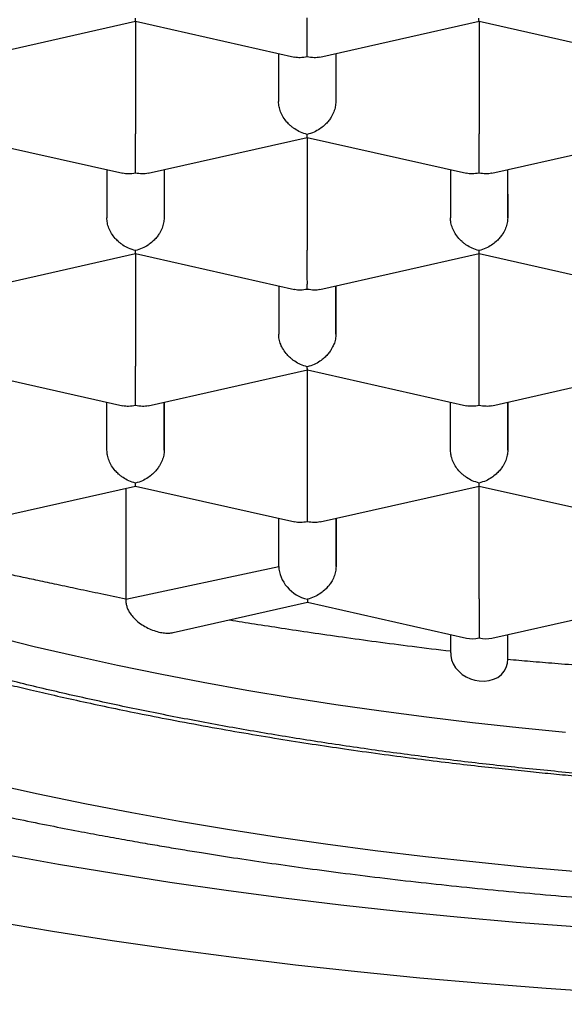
# Model space of a CAD drawing. Header units: millimetres. Extents: x 8 to 572, y 12 to 522.
# Tile 24 of 42: x 299.34 to 301.71, y 444.85 to 449.15. Entities that reach past the tile are written whole.
import ezdxf

# ---------------------------------------------------------------- set-up
doc = ezdxf.new("R2010")
doc.units = ezdxf.units.MM

msp = doc.modelspace()

# ---------------------------------------------------------------- linework, layer by layer
at = {"color": 7, "linetype": 'Continuous', "lineweight": 30}
for p, q in [((299.1454, 448.9897), (299.8403, 449.1466)), ((299.8403, 449.1465), (300.5349, 448.9898)), ((299.8404, 449.1465), (299.8404, 448.6543)), ((300.6454, 448.9899), (301.3403, 449.1467)), ((301.3403, 449.1466), (302.0349, 448.9899)), ((301.3404, 449.1466), (301.3404, 448.6544)), ((300.4652, 449.0056), (300.4653, 448.7953)), ((300.7152, 449.0056), (300.7153, 448.7954)), ((300.7153, 449.0056), (300.7153, 448.7954)), ((299.0905, 448.6389), (299.7852, 448.4822)), ((299.8956, 448.4822), (300.5906, 448.6391)), ((300.5905, 448.639), (301.2852, 448.4823)), ((300.5906, 448.6389), (300.5906, 448.1468)), ((301.3956, 448.4823), (302.0901, 448.6391)), ((299.7154, 448.4979), (299.7155, 448.2877)), ((299.9654, 448.498), (299.9655, 448.2877)), ((299.9655, 448.498), (299.9655, 448.2877)), ((301.2154, 448.498), (301.2155, 448.2878)), ((301.4654, 448.4981), (301.4655, 448.2878)), ((301.4655, 448.2878), (301.4655, 448.4981)), ((299.1459, 447.9746), (299.8408, 448.1314)), ((299.8408, 448.1313), (300.5354, 447.9747)), ((299.8408, 448.1313), (299.8408, 447.6392)), ((300.6459, 447.9747), (301.3408, 448.1315)), ((301.3408, 448.1314), (302.0354, 447.9748)), ((301.3408, 447.6393), (301.3408, 448.1314)), ((300.4657, 447.9904), (300.4658, 447.7802)), ((300.7157, 447.9905), (300.7158, 447.7802)), ((300.7158, 447.7802), (300.7158, 447.9905)), ((299.091, 447.6237), (299.7856, 447.4671)), ((299.8961, 447.4671), (300.591, 447.6239)), ((300.591, 447.6238), (301.2856, 447.4672)), ((300.591, 447.1316), (300.591, 447.6238)), ((301.3961, 447.4672), (302.0906, 447.6239)), ((299.716, 447.2726), (299.7159, 447.4828)), ((299.9659, 447.4828), (299.966, 447.2726)), ((299.966, 447.2726), (299.966, 447.4829)), ((301.216, 447.2727), (301.2159, 447.4829)), ((301.4659, 447.4829), (301.466, 447.2727)), ((301.466, 447.2727), (301.466, 447.483)), ((299.1461, 446.9594), (299.8413, 447.1163)), ((299.7982, 447.1066), (299.7982, 446.6225)), ((299.8412, 447.1162), (300.5358, 446.9595)), ((300.6463, 446.9596), (301.3413, 447.1164)), ((301.3412, 447.1163), (302.0358, 446.9596)), ((301.3413, 446.6241), (301.3413, 447.1163)), ((300.4662, 446.765), (300.4661, 446.9753)), ((300.7161, 446.9753), (300.7162, 446.7651)), ((300.7162, 446.7651), (300.7162, 446.9753)), ((299.7982, 446.6225), (300.4662, 446.765)), ((300.0056, 446.4765), (300.5912, 446.6087)), ((300.5912, 446.6087), (301.2863, 446.452)), ((301.3963, 446.452), (302.091, 446.6088)), ((301.2163, 446.4677), (301.2164, 446.3874)), ((301.4664, 446.3595), (301.4663, 446.4678)), ((301.4664, 446.3595), (301.4664, 446.4678))]:
    msp.add_line(p, q, dxfattribs=at)
at = {"color": 7, "linetype": 'Continuous', "lineweight": 30, "flags": 128}
for points in [[(299.2205, 446.4599), (299.3982, 446.4161), (299.5787, 446.3741), (299.762, 446.334), (299.948, 446.2958), (300.1364, 446.2595), (300.3272, 446.2251), (300.5203, 446.1928), (300.7154, 446.1624), (300.9125, 446.134), (301.1115, 446.1076), (301.3121, 446.0833), (301.5143, 446.061), (301.718, 446.0408)], [(301.2168, 446.3874), (301.217, 446.3765), (301.2207, 446.3575), (301.228, 446.3393), (301.2383, 446.3224), (301.2516, 446.3071), (301.2673, 446.2938), (301.2848, 446.2829), (301.3037, 446.2744), (301.3224, 446.2688), (301.3413, 446.2655), (301.3633, 446.2646), (301.3845, 446.2669), (301.4041, 446.2723), (301.4219, 446.2807), (301.4378, 446.2925), (301.4507, 446.3073), (301.4596, 446.3239), (301.465, 446.3425), (301.4664, 446.3595), (301.4664, 446.3595)], [(299.2163, 445.8156), (299.4162, 445.7719), (299.619, 445.7302), (299.8244, 445.6906), (300.0325, 445.6532), (300.2429, 445.6179), (300.4557, 445.5847), (300.6706, 445.5538), (300.8876, 445.525), (301.1063, 445.4985), (301.3268, 445.4742), (301.5489, 445.4522), (301.7723, 445.4324), (301.997, 445.415), (302.2227, 445.3999), (302.4494, 445.387), (302.6769, 445.3765), (302.905, 445.3683), (303.1336, 445.3625), (303.3625, 445.359), (303.5915, 445.3579), (303.8206, 445.359), (304.0495, 445.3626), (304.2781, 445.3684)], [(299.265, 445.5083), (299.5039, 445.4653), (299.7457, 445.4247), (299.9901, 445.3866), (300.2369, 445.3511), (300.4861, 445.318), (300.7373, 445.2876), (300.9906, 445.2597), (301.2456, 445.2344), (301.5022, 445.2117), (301.7603, 445.1917), (302.0196, 445.1743), (302.28, 445.1596), (302.5412, 445.1475), (302.8032, 445.1381), (303.0658, 445.1314), (303.3287, 445.1274), (303.5918, 445.1261), (303.8548, 445.1274), (304.1177, 445.1315)], [(299.2193, 445.2154), (299.4779, 445.172), (299.7393, 445.1313), (300.0034, 445.0932), (300.2699, 445.0579), (300.5386, 445.0253), (300.8095, 444.9955), (301.0823, 444.9684), (301.3568, 444.9442), (301.6328, 444.9227), (301.9102, 444.9041), (302.1887, 444.8884), (302.4682, 444.8755), (302.7484, 444.8654), (303.0293, 444.8583), (303.3105, 444.854), (303.5919, 444.8525), (303.8733, 444.854), (304.1545, 444.8583)]]:
    msp.add_lwpolyline(points, dxfattribs=at)
at = {"color": 7, "linetype": 'Continuous', "lineweight": 30}
for centre, major_axis, ratio, start_param, end_param in [((300.5912, 446.7368), (0.1061, -0.0848), 0.779881, 3.698901, 5.269697), ((300.5912, 446.7368), (0, 0.1281), 0.000177, 2.685863, 3.141553), ((301.3413, 446.5677), (0.106, 0.0848), 0.779811, 3.69894, 4.15463), ((301.3413, 446.5677), (0.1061, -0.0848), 0.779881, 5.269697, 5.725466)]:
    msp.add_ellipse(centre, major_axis=major_axis, ratio=ratio, start_param=start_param, end_param=end_param, dxfattribs=at)
for points, knots in [([(295.565, 448.9143), (295.5658, 448.9481), (295.5674, 449.0158), (295.5805, 449.1173), (295.6013, 449.2185), (295.6307, 449.3194), (295.6684, 449.4199), (295.7144, 449.5198), (295.7687, 449.6191), (295.8312, 449.7178), (295.9018, 449.8155), (295.9811, 449.9132), (296.0695, 450.0106), (296.167, 450.1078), (296.2727, 450.2037), (296.3865, 450.2981), (296.5082, 450.391), (296.6378, 450.4822), (296.775, 450.5716), (296.9198, 450.6593), (297.0719, 450.745), (297.2327, 450.8295), (297.4024, 450.9126), (297.581, 450.9942), (297.7666, 451.0733), (297.959, 451.15), (298.1561, 451.2232), (298.3574, 451.2932), (298.5627, 451.3598), (298.7736, 451.4238), (298.9897, 451.485), (299.213, 451.5439), (299.4435, 451.6003), (299.6811, 451.6542), (299.9233, 451.7048), (300.1698, 451.7522), (300.4178, 451.7958), (300.667, 451.8358), (300.9172, 451.8721), (301.1704, 451.9052), (301.4262, 451.9349), (301.6868, 451.9616), (301.9521, 451.985), (302.2219, 452.0051), (302.4934, 452.0216), (302.7661, 452.0344), (303.0371, 452.0435), (303.3062, 452.0489), (303.573, 452.0509), (303.84, 452.0494), (304.1066, 452.0444), (304.3751, 452.0359), (304.6453, 452.0237), (304.917, 452.0078), (305.1871, 451.9882), (305.4554, 451.9651), (305.7188, 451.9387), (305.9773, 451.9091), (306.2308, 451.8764), (306.4814, 451.8405), (306.7288, 451.8013), (306.975, 451.7586), (307.2196, 451.7121), (307.4624, 451.662), (307.7008, 451.6086), (307.9343, 451.5521), (308.1605, 451.493), (308.3793, 451.4316), (308.5908, 451.368), (308.7968, 451.3016), (308.9971, 451.2327), (309.1932, 451.1605), (309.3847, 451.085), (309.5713, 451.0062), (309.751, 450.925), (309.9235, 450.8414), (310.0869, 450.7565), (310.2413, 450.6702), (310.387, 450.5828), (310.5252, 450.4936), (310.6558, 450.4026), (310.7797, 450.3091), (310.8964, 450.2131), (311.0058, 450.1147), (311.1066, 450.0148), (311.1986, 449.9137), (311.2829, 449.8098), (311.359, 449.7032), (311.4263, 449.5939), (311.4835, 449.4838), (311.531, 449.3721), (311.5683, 449.2591), (311.595, 449.1448), (311.6118, 449.0302), (311.614, 448.9536), (311.615, 448.9154)], [0, 0, 0, 0, 0.010304, 0.020615, 0.030929, 0.041241, 0.051545, 0.061848, 0.07216, 0.082474, 0.092786, 0.103089, 0.113676, 0.124271, 0.134869, 0.145465, 0.156051, 0.16663, 0.177218, 0.187809, 0.198397, 0.208976, 0.219862, 0.230758, 0.241657, 0.252553, 0.263439, 0.274018, 0.284606, 0.295197, 0.305785, 0.316364, 0.32725, 0.338146, 0.349045, 0.359941, 0.370827, 0.381406, 0.391994, 0.402585, 0.413172, 0.423752, 0.434638, 0.445534, 0.456433, 0.467328, 0.478215, 0.488794, 0.499382, 0.509973, 0.52056, 0.531139, 0.542026, 0.552922, 0.563821, 0.574716, 0.585603, 0.596182, 0.60677, 0.61736, 0.627948, 0.638527, 0.649414, 0.660309, 0.671208, 0.682104, 0.692991, 0.70357, 0.714157, 0.724748, 0.735336, 0.745915, 0.756802, 0.767697, 0.778596, 0.789492, 0.800378, 0.810958, 0.821545, 0.832136, 0.842724, 0.853303, 0.864189, 0.875085, 0.885984, 0.89688, 0.907766, 0.91917, 0.930581, 0.941993, 0.953397, 0.965044, 0.976698, 0.988353, 1, 1, 1, 1]), ([(294.2401, 449.133), (294.2402, 449.1216), (294.2404, 449.1003), (294.2415, 449.0713), (294.2426, 449.0471), (294.2439, 449.0271), (294.2452, 449.009), (294.2465, 448.9926), (294.248, 448.9764), (294.2497, 448.9597), (294.2522, 448.9368), (294.2556, 448.9095), (294.2599, 448.8792), (294.2644, 448.8511), (294.2693, 448.8231), (294.2749, 448.7939), (294.2816, 448.7617), (294.2894, 448.7279), (294.2978, 448.6938), (294.3065, 448.6615), (294.3161, 448.6281), (294.3272, 448.5919), (294.3393, 448.5553), (294.3522, 448.5186), (294.3654, 448.4832), (294.3789, 448.449), (294.3902, 448.4217), (294.3995, 448.4001), (294.408, 448.3808), (294.4169, 448.3612), (294.4253, 448.3431), (294.4329, 448.3271), (294.4403, 448.3119), (294.448, 448.2963), (294.4566, 448.2794), (294.4658, 448.2615), (294.475, 448.244), (294.4839, 448.2275), (294.4929, 448.2111), (294.5031, 448.1929), (294.5152, 448.1717), (294.5283, 448.1493), (294.5429, 448.1252), (294.5586, 448.0999), (294.5759, 448.0727), (294.5944, 448.0444), (294.613, 448.0168), (294.6306, 447.9914), (294.6452, 447.9708), (294.6578, 447.9533), (294.67, 447.9368), (294.6848, 447.9169), (294.7037, 447.892), (294.7269, 447.8623), (294.7517, 447.8314), (294.777, 447.8008), (294.802, 447.7714), (294.8266, 447.743), (294.8506, 447.7162), (294.8727, 447.6919), (294.8925, 447.6705), (294.9108, 447.6512), (294.9296, 447.6316), (294.9509, 447.6097), (294.9755, 447.5849), (295.0023, 447.5584), (295.0301, 447.5317), (295.0578, 447.5055), (295.0853, 447.48), (295.1123, 447.4554), (295.1377, 447.4328), (295.1604, 447.4128), (295.1797, 447.3962), (295.1977, 447.3807), (295.2172, 447.3642), (295.2409, 447.3444), (295.2692, 447.3212), (295.3072, 447.2905), (295.3549, 447.253), (295.412, 447.2095), (295.4724, 447.1649), (295.5362, 447.1192), (295.5906, 447.0816), (295.6327, 447.0531), (295.6597, 447.0351), (295.6827, 447.02), (295.7014, 447.0078), (295.7159, 446.9984), (295.7274, 446.991), (295.7384, 446.984), (295.7517, 446.9755), (295.7687, 446.9647), (295.7885, 446.9523), (295.8201, 446.9326), (295.864, 446.9057), (295.9216, 446.8713), (295.9841, 446.8348), (296.0664, 446.788), (296.1679, 446.7323), (296.2886, 446.6691), (296.3821, 446.6222), (296.4455, 446.5912), (296.4765, 446.5763), (296.5039, 446.5633), (296.5275, 446.5521), (296.5473, 446.5427), (296.564, 446.535), (296.5797, 446.5277), (296.5995, 446.5185), (296.6263, 446.5062), (296.6612, 446.4904), (296.7025, 446.4719), (296.7485, 446.4516), (296.7971, 446.4304), (296.8681, 446.4), (296.9616, 446.361), (297.0714, 446.3169), (297.1754, 446.2764), (297.2752, 446.2386), (297.3797, 446.2003), (297.49, 446.1611), (297.5807, 446.1299), (297.6495, 446.1068), (297.6945, 446.0919), (297.7403, 446.0769), (297.7863, 446.062), (297.8307, 446.0479), (297.8736, 446.0344), (297.9134, 446.022), (297.9495, 446.0109), (297.9791, 446.0018), (298.0016, 445.9951), (298.0175, 445.9903), (298.0297, 445.9866), (298.0423, 445.9828), (298.0584, 445.978), (298.0786, 445.9721), (298.1083, 445.9633), (298.1477, 445.9518), (298.1969, 445.9377), (298.2574, 445.9205), (298.3304, 445.9002), (298.4175, 445.8765), (298.513, 445.8512), (298.6112, 445.8259), (298.7113, 445.8008), (298.8103, 445.7767), (298.9103, 445.753), (299.0084, 445.7305), (299.1037, 445.7092), (299.2125, 445.6855), (299.3334, 445.6601), (299.465, 445.6335), (299.5848, 445.6102), (299.6931, 445.5899), (299.7902, 445.5723), (299.8807, 445.5563), (299.9653, 445.5418), (300.0472, 445.5281), (300.1477, 445.5118), (300.2708, 445.4925), (300.4185, 445.4705), (300.5741, 445.4485), (300.7378, 445.4267), (300.9096, 445.4053), (301.0859, 445.3848), (301.266, 445.3655), (301.447, 445.3476), (301.6299, 445.331), (301.8125, 445.3161), (302.0239, 445.3005), (302.2642, 445.2852), (302.5329, 445.2714), (302.8, 445.2607), (303.0654, 445.2532), (303.3296, 445.2488), (303.5911, 445.2473), (303.8502, 445.2488), (304.1069, 445.2531), (304.3632, 445.2602), (304.6189, 445.2702), (304.8743, 445.283), (305.1309, 445.2988), (305.3886, 445.3176), (305.648, 445.3395), (305.909, 445.3648), (306.173, 445.3936), (306.4057, 445.422), (306.607, 445.4488), (306.7752, 445.4726), (306.9402, 445.4974), (307.0993, 445.5227), (307.251, 445.5481), (307.3954, 445.5734), (307.5327, 445.5986), (307.6631, 445.6236), (307.7783, 445.6465), (307.8796, 445.6673), (307.9698, 445.6863), (308.0618, 445.7062), (308.159, 445.7279), (308.2631, 445.7518), (308.3739, 445.778), (308.4911, 445.8066), (308.5934, 445.8325), (308.6796, 445.8548), (308.7481, 445.873), (308.8159, 445.8913), (308.8801, 445.9089), (308.9379, 445.9251), (308.9881, 445.9394), (309.0312, 445.9518), (309.0672, 445.9623), (309.0971, 445.9711), (309.121, 445.9781), (309.1404, 445.9839), (309.1589, 445.9895), (309.1799, 445.9958), (309.2083, 446.0044), (309.245, 446.0156), (309.2911, 446.0298), (309.3445, 446.0466), (309.4051, 446.0659), (309.4684, 446.0865), (309.5335, 446.108), (309.5996, 446.1303), (309.6679, 446.1537), (309.7361, 446.1777), (309.8023, 446.2013), (309.8774, 446.2287), (309.9604, 446.2597), (310.0499, 446.294), (310.1347, 446.3274), (310.2146, 446.3597), (310.29, 446.3909), (310.361, 446.421), (310.4289, 446.4504), (310.4945, 446.4794), (310.5452, 446.5023), (310.5809, 446.5186), (310.6009, 446.5279), (310.6172, 446.5354), (310.6291, 446.541), (310.6378, 446.5451), (310.6457, 446.5488), (310.6564, 446.5538), (310.6718, 446.5611), (310.6923, 446.5709), (310.7172, 446.5828), (310.7495, 446.5984), (310.79, 446.6183), (310.8394, 446.6429), (310.8933, 446.6702), (310.9595, 446.7045), (311.0348, 446.7445), (311.1042, 446.7827), (311.1584, 446.8131), (311.1983, 446.8359), (311.2373, 446.8586), (311.2755, 446.8811), (311.3126, 446.9034), (311.3474, 446.9245), (311.3771, 446.9429), (311.4013, 446.958), (311.4206, 446.9701), (311.4384, 446.9814), (311.4564, 446.993), (311.476, 447.0056), (311.5021, 447.0226), (311.5345, 447.044), (311.5731, 447.07), (311.6182, 447.1009), (311.6698, 447.1371), (311.7264, 447.178), (311.7815, 447.219), (311.8332, 447.2587), (311.8809, 447.2963), (311.9257, 447.3326), (311.9686, 447.3683), (312.0109, 447.4045), (312.0528, 447.4413), (312.0943, 447.4788), (312.1303, 447.5123), (312.1611, 447.5417), (312.1868, 447.5667), (312.2125, 447.5923), (312.2389, 447.619), (312.2668, 447.6479), (312.2962, 447.6791), (312.3256, 447.7113), (312.3536, 447.7427), (312.3827, 447.7762), (312.4121, 447.8111), (312.4412, 447.8468), (312.4669, 447.8795), (312.4897, 447.9092), (312.5074, 447.9328), (312.5211, 447.9515), (312.5319, 447.9664), (312.5437, 447.983), (312.5573, 448.0024), (312.5722, 448.0242), (312.5872, 448.0467), (312.6011, 448.0678), (312.6141, 448.0882), (312.6268, 448.1084), (312.6396, 448.1293), (312.6519, 448.1497), (312.6629, 448.1685), (312.6726, 448.1853), (312.6819, 448.2018), (312.6919, 448.2199), (312.7024, 448.2393), (312.7125, 448.2584), (312.7214, 448.2757), (312.7295, 448.2916), (312.7378, 448.3084), (312.7465, 448.3263), (312.7554, 448.345), (312.7634, 448.3623), (312.7704, 448.3779), (312.7765, 448.3917), (312.7823, 448.405), (312.7884, 448.4193), (312.7953, 448.4358), (312.8025, 448.4535), (312.8093, 448.4707), (312.8152, 448.4859), (312.8204, 448.4996), (312.8257, 448.5141), (312.8317, 448.5307), (312.8382, 448.5493), (312.8444, 448.5678), (312.85, 448.5847), (312.8547, 448.5995), (312.8591, 448.6137), (312.8639, 448.6296), (312.8694, 448.6486), (312.8751, 448.669), (312.8802, 448.6883), (312.8846, 448.7052), (312.8881, 448.7196), (312.8913, 448.7331), (312.8946, 448.747), (312.898, 448.7624), (312.9014, 448.7781), (312.9043, 448.7923), (312.9066, 448.8039), (312.9084, 448.8135), (312.9102, 448.8229), (312.9123, 448.8348), (312.915, 448.8504), (312.918, 448.8686), (312.9208, 448.8868), (312.9231, 448.9033), (312.9252, 448.9184), (312.927, 448.9328), (312.9287, 448.9479), (312.9305, 448.964), (312.9321, 448.9803), (312.9335, 448.9953), (312.9345, 449.008), (312.9353, 449.0189), (312.9361, 449.0304), (312.937, 449.044), (312.9379, 449.0617), (312.9389, 449.0832), (312.9396, 449.1085), (312.9398, 449.1266), (312.9399, 449.1363)], [0, 0, 0, 0, 0.0022977, 0.0043143, 0.0060504, 0.0075414, 0.0088821, 0.0100579, 0.0111187, 0.0122889, 0.0136228, 0.0160623, 0.0182198, 0.0202224, 0.0221675, 0.0243369, 0.0266072, 0.0292182, 0.0317436, 0.0341063, 0.0363695, 0.03914, 0.0421556, 0.0445172, 0.0473628, 0.0501369, 0.0522462, 0.0535427, 0.0550642, 0.0566577, 0.0580333, 0.0591844, 0.0602321, 0.0614337, 0.0627935, 0.0642063, 0.065686, 0.0669604, 0.0681023, 0.0695109, 0.0712464, 0.0730919, 0.0748065, 0.076988, 0.0791241, 0.0813188, 0.0837941, 0.0857982, 0.087476, 0.0888216, 0.0900808, 0.0915405, 0.0937559, 0.0963155, 0.0990148, 0.101563, 0.1040313, 0.1064197, 0.1087091, 0.1107697, 0.1125776, 0.1141592, 0.1157742, 0.1176764, 0.1198656, 0.1222715, 0.1246402, 0.1269486, 0.1292322, 0.1314537, 0.1335461, 0.1353489, 0.1368551, 0.1380697, 0.1395653, 0.141383, 0.1435228, 0.1459844, 0.1499217, 0.1540198, 0.1582599, 0.1626418, 0.1671654, 0.1692074, 0.1709726, 0.1724586, 0.1736655, 0.1745933, 0.175243, 0.1758638, 0.1767114, 0.177786, 0.1790779, 0.1804599, 0.1837264, 0.1872433, 0.1910105, 0.1950088, 0.2018433, 0.2086308, 0.2153712, 0.2172366, 0.2188981, 0.2203555, 0.2216091, 0.2226589, 0.2235049, 0.2242397, 0.2251401, 0.2266268, 0.2284404, 0.2305808, 0.2330228, 0.2355145, 0.2379911, 0.2437689, 0.2494627, 0.254095, 0.2587899, 0.2636866, 0.2687852, 0.2740857, 0.2760797, 0.2781009, 0.2801492, 0.2822246, 0.2842312, 0.2860331, 0.2878929, 0.2894673, 0.2907561, 0.2917596, 0.2923872, 0.2928243, 0.2933393, 0.2940321, 0.2949026, 0.2959509, 0.2978686, 0.2999688, 0.3022472, 0.3055779, 0.3092283, 0.3131984, 0.3174879, 0.3213779, 0.3254831, 0.3295443, 0.3334671, 0.3372515, 0.3408975, 0.3463476, 0.3514562, 0.3562235, 0.3601918, 0.3638882, 0.3673128, 0.3704657, 0.3734593, 0.3765424, 0.381746, 0.3872086, 0.39293, 0.3989102, 0.4051493, 0.4116472, 0.4180108, 0.42454, 0.4310415, 0.4375023, 0.4439225, 0.4534008, 0.4627894, 0.4720882, 0.4812975, 0.4904391, 0.4995766, 0.5084765, 0.5173765, 0.5262767, 0.5351772, 0.5440781, 0.5530357, 0.5621716, 0.5713022, 0.5806086, 0.5900911, 0.59975, 0.6059118, 0.6121435, 0.618306, 0.6242403, 0.6299462, 0.6354118, 0.6406498, 0.6456601, 0.6504427, 0.6540406, 0.6574984, 0.6610574, 0.6649163, 0.6690752, 0.6735343, 0.6782937, 0.6833535, 0.6861239, 0.6889768, 0.6918965, 0.694625, 0.6970712, 0.699235, 0.7010369, 0.7025814, 0.7038684, 0.7048979, 0.7056699, 0.7063887, 0.7072962, 0.7083979, 0.7100798, 0.7120939, 0.7144404, 0.7171192, 0.7201306, 0.7228942, 0.7258889, 0.7290814, 0.7322332, 0.735297, 0.7382729, 0.7427714, 0.7470526, 0.7511163, 0.7550773, 0.7588071, 0.7623298, 0.765765, 0.7691288, 0.7724211, 0.7736429, 0.7747234, 0.7755778, 0.7762061, 0.7766084, 0.7769676, 0.7774496, 0.7783126, 0.7794077, 0.7807349, 0.7822942, 0.7846146, 0.7873113, 0.7903774, 0.7935395, 0.7984218, 0.803198, 0.8055939, 0.8079622, 0.8103028, 0.8126158, 0.814901, 0.8171106, 0.8190562, 0.8204582, 0.8216642, 0.8227144, 0.823848, 0.8251047, 0.8264846, 0.8288798, 0.8314258, 0.8341012, 0.8378872, 0.8419003, 0.8458427, 0.8495449, 0.8530751, 0.8563639, 0.8596126, 0.8629036, 0.866236, 0.8696024, 0.8730008, 0.8751801, 0.8773837, 0.8796114, 0.8818918, 0.8843895, 0.8870799, 0.8898904, 0.8925554, 0.8950641, 0.8983767, 0.9013744, 0.9041024, 0.9065723, 0.9087838, 0.9099443, 0.9111564, 0.9124448, 0.9139978, 0.9158632, 0.9177327, 0.919422, 0.9209597, 0.9226123, 0.9242402, 0.925946, 0.9274444, 0.9287021, 0.929911, 0.9313244, 0.9329294, 0.9344485, 0.9357944, 0.9369413, 0.9381486, 0.939674, 0.941086, 0.9424436, 0.943642, 0.9446814, 0.9455967, 0.9466803, 0.9479334, 0.9493493, 0.9506862, 0.951823, 0.952781, 0.9537894, 0.9550797, 0.9565172, 0.9579591, 0.9592161, 0.960287, 0.9612512, 0.9623789, 0.9638343, 0.9654526, 0.9668965, 0.9681155, 0.9691827, 0.9700672, 0.9710841, 0.9722334, 0.9734574, 0.9745111, 0.9753536, 0.9760054, 0.9766124, 0.977407, 0.9786015, 0.9800282, 0.9813754, 0.9825744, 0.9836251, 0.9846582, 0.9857086, 0.9869141, 0.98816, 0.9892445, 0.9901639, 0.9909182, 0.991612, 0.9926561, 0.994017, 0.9956946, 0.997689, 1, 1, 1, 1]), ([(299.8403, 449.1466), (299.8403, 449.1466), (299.8404, 449.1458), (299.8402, 449.1488), (299.8401, 449.1558), (299.8401, 449.1596)], [0, 0, 0, 0, 0.000741, 0.463086, 1, 1, 1, 1]), ([(300.5902, 448.9905), (300.5902, 448.9957), (300.5903, 449.0053), (300.5904, 449.0226), (300.5904, 449.0364), (300.5903, 449.046), (300.5902, 449.0552), (300.5901, 449.0691), (300.5902, 449.0888), (300.5902, 449.1145), (300.5902, 449.1393), (300.5902, 449.1545), (300.5901, 449.1619)], [0, 0, 0, 0, 0.16497, 0.307043, 0.369569, 0.426389, 0.477525, 0.523007, 0.65131, 0.772854, 0.888682, 1, 1, 1, 1]), ([(301.3403, 449.1467), (301.3403, 449.1467), (301.3404, 449.1459), (301.3402, 449.1489), (301.3401, 449.1559), (301.3401, 449.1597)], [0, 0, 0, 0, 0.004211, 0.464951, 1, 1, 1, 1]), ([(295.1353, 448.9697), (295.136, 448.9671), (295.1388, 448.9575), (295.1433, 448.9425), (295.1485, 448.9257), (295.1531, 448.9114), (295.158, 448.8964), (295.1639, 448.8788), (295.1707, 448.8593), (295.1776, 448.8403), (295.1834, 448.8247), (295.1881, 448.812), (295.1928, 448.7999), (295.1984, 448.7856), (295.2046, 448.7704), (295.2105, 448.7559), (295.2155, 448.7439), (295.2198, 448.7339), (295.224, 448.724), (295.229, 448.7126), (295.235, 448.6991), (295.2419, 448.684), (295.2495, 448.6675), (295.2579, 448.6498), (295.2664, 448.6323), (295.2739, 448.6172), (295.28, 448.605), (295.2857, 448.5939), (295.2922, 448.5814), (295.3, 448.5665), (295.3086, 448.5505), (295.3201, 448.5295), (295.334, 448.5047), (295.3515, 448.4745), (295.3698, 448.444), (295.3886, 448.4138), (295.4059, 448.3868), (295.4205, 448.3647), (295.4334, 448.3454), (295.4456, 448.3275), (295.4582, 448.3095), (295.4707, 448.2917), (295.4843, 448.2729), (295.4998, 448.2518), (295.5157, 448.2306), (295.5304, 448.2114), (295.5434, 448.1947), (295.5568, 448.1777), (295.5717, 448.1592), (295.5871, 448.1404), (295.6014, 448.1232), (295.6145, 448.1076), (295.6281, 448.0917), (295.644, 448.0734), (295.6614, 448.0536), (295.6784, 448.0348), (295.6939, 448.0178), (295.7095, 448.0008), (295.7272, 447.9821), (295.7459, 447.9624), (295.7639, 447.9439), (295.7803, 447.9273), (295.797, 447.9105), (295.8163, 447.8915), (295.8387, 447.8697), (295.8625, 447.8471), (295.8868, 447.8243), (295.9121, 447.8011), (295.9359, 447.7797), (295.9571, 447.7609), (295.9741, 447.746), (295.9894, 447.7328), (296.0024, 447.7216), (296.0156, 447.7105), (296.0306, 447.6978), (296.0493, 447.6823), (296.0703, 447.665), (296.0925, 447.647), (296.115, 447.629), (296.137, 447.6117), (296.1624, 447.5919), (296.192, 447.5693), (296.2288, 447.5416), (296.2688, 447.5123), (296.31, 447.4827), (296.3497, 447.4549), (296.3881, 447.4285), (296.424, 447.4043), (296.4583, 447.3816), (296.4909, 447.3603), (296.525, 447.3384), (296.5607, 447.3159), (296.5968, 447.2935), (296.6317, 447.2722), (296.6621, 447.254), (296.6895, 447.2378), (296.7158, 447.2223), (296.7449, 447.2055), (296.776, 447.1877), (296.8066, 447.1704), (296.8341, 447.1551), (296.8568, 447.1426), (296.8757, 447.1323), (296.896, 447.1213), (296.9208, 447.108), (296.9522, 447.0913), (296.9882, 447.0724), (297.0287, 447.0515), (297.0762, 447.0274), (297.1308, 447.0002), (297.1932, 446.9699), (297.2478, 446.944), (297.2928, 446.923), (297.3252, 446.9081), (297.3552, 446.8945), (297.3816, 446.8826), (297.407, 446.8713), (297.4317, 446.8603), (297.4579, 446.8488), (297.4848, 446.8371), (297.5138, 446.8247), (297.545, 446.8114), (297.5881, 446.7933), (297.645, 446.7697), (297.7176, 446.7404), (297.7974, 446.709), (297.8823, 446.6764), (297.9703, 446.6437), (298.0751, 446.6058), (298.1975, 446.5631), (298.3054, 446.5271), (298.3797, 446.5031), (298.4175, 446.491), (298.4497, 446.4808), (298.4762, 446.4725), (298.4964, 446.4662), (298.5107, 446.4618), (298.5211, 446.4586), (298.5313, 446.4555), (298.5436, 446.4517), (298.5591, 446.4469), (298.5794, 446.4408), (298.6047, 446.4332), (298.6344, 446.4243), (298.6661, 446.4149), (298.7089, 446.4024), (298.7623, 446.387), (298.8262, 446.3689), (298.8895, 446.3514), (298.9522, 446.3344), (299.0142, 446.3178), (299.0758, 446.3018), (299.139, 446.2856), (299.2098, 446.2678), (299.2915, 446.2477), (299.3853, 446.2254), (299.4882, 446.2016), (299.6006, 446.1765), (299.7225, 446.1504), (299.8542, 446.1232), (299.9994, 446.0947), (300.1535, 446.0659), (300.3112, 446.0381), (300.4635, 446.0127), (300.61, 445.9896), (300.7574, 445.9676), (300.9048, 445.9469), (301.0513, 445.9275), (301.1891, 445.9104), (301.3181, 445.8953), (301.4381, 445.8821), (301.549, 445.8705), (301.6538, 445.8602), (301.7551, 445.8507), (301.8566, 445.8418), (301.9587, 445.8334), (302.0623, 445.8253), (302.2116, 445.8145), (302.4087, 445.802), (302.6558, 445.7893), (302.9099, 445.7794), (303.1664, 445.7725), (303.4247, 445.7689), (303.6845, 445.7684), (303.9124, 445.7709), (304.1074, 445.775), (304.2696, 445.7797), (304.4365, 445.7858), (304.6101, 445.7937), (304.7907, 445.8034), (304.978, 445.8152), (305.1709, 445.8292), (305.369, 445.8455), (305.5724, 445.8644), (305.7806, 445.886), (305.9855, 445.9095), (306.1865, 445.9349), (306.3832, 445.9618), (306.583, 445.9915), (306.7855, 446.024), (306.9893, 446.0592), (307.1928, 446.097), (307.3943, 446.1371), (307.5935, 446.1795), (307.7866, 446.2234), (307.9736, 446.2685), (308.1546, 446.3148), (308.2963, 446.3531), (308.3985, 446.3818), (308.4599, 446.3994), (308.5142, 446.4153), (308.5611, 446.4292), (308.6007, 446.4411), (308.6334, 446.451), (308.6596, 446.4591), (308.682, 446.466), (308.7039, 446.4728), (308.7285, 446.4806), (308.7568, 446.4895), (308.791, 446.5004), (308.8314, 446.5134), (308.8784, 446.5288), (308.9299, 446.5459), (308.9922, 446.567), (309.0652, 446.5922), (309.1489, 446.622), (309.2241, 446.6493), (309.2896, 446.6738), (309.3448, 446.6948), (309.4023, 446.7171), (309.4492, 446.7355), (309.4854, 446.75), (309.51, 446.76), (309.5353, 446.7703), (309.5612, 446.7809), (309.586, 446.7912), (309.6087, 446.8007), (309.6272, 446.8085), (309.6408, 446.8142), (309.6509, 446.8185), (309.6638, 446.824), (309.6839, 446.8326), (309.7131, 446.8452), (309.7494, 446.8611), (309.797, 446.8822), (309.8523, 446.9072), (309.9113, 446.9345), (309.9663, 446.9604), (310.017, 446.9849), (310.0637, 447.0078), (310.1064, 447.0291), (310.1494, 447.0509), (310.192, 447.0728), (310.2335, 447.0946), (310.2693, 447.1137), (310.296, 447.1281), (310.3165, 447.1393), (310.3338, 447.1488), (310.3545, 447.1603), (310.3785, 447.1736), (310.4045, 447.1883), (310.4322, 447.2041), (310.4597, 447.22), (310.486, 447.2354), (310.5107, 447.25), (310.5392, 447.2671), (310.5734, 447.2878), (310.6128, 447.3121), (310.6522, 447.3369), (310.6898, 447.361), (310.727, 447.3853), (310.7641, 447.4099), (310.8012, 447.4351), (310.8383, 447.4607), (310.8768, 447.4878), (310.9167, 447.5165), (310.9551, 447.5447), (310.9902, 447.5711), (311.0193, 447.5934), (311.0452, 447.6136), (311.0686, 447.632), (311.0924, 447.6511), (311.1158, 447.6702), (311.1374, 447.688), (311.1552, 447.7029), (311.1695, 447.7149), (311.1824, 447.7259), (311.1969, 447.7384), (311.2139, 447.7532), (311.2325, 447.7695), (311.2571, 447.7914), (311.2857, 447.8175), (311.3189, 447.8484), (311.3469, 447.8752), (311.37, 447.8977), (311.3864, 447.9139), (311.4008, 447.9284), (311.4152, 447.943), (311.4311, 447.9593), (311.4481, 447.9771), (311.4646, 447.9946), (311.4795, 448.0105), (311.4937, 448.0261), (311.5093, 448.0432), (311.5264, 448.0623), (311.5432, 448.0815), (311.5571, 448.0977), (311.5687, 448.1113), (311.5796, 448.1242), (311.5919, 448.1391), (311.6053, 448.1554), (311.6198, 448.1733), (311.634, 448.1913), (311.6489, 448.2104), (311.6661, 448.2328), (311.6849, 448.258), (311.7036, 448.2837), (311.7203, 448.3071), (311.7361, 448.3297), (311.7501, 448.3504), (311.7622, 448.3685), (311.7728, 448.3846), (311.7841, 448.4021), (311.7962, 448.4213), (311.8091, 448.4421), (311.8221, 448.4636), (311.8343, 448.4843), (311.8457, 448.5039), (311.8571, 448.524), (311.8679, 448.5436), (311.8779, 448.5622), (311.8861, 448.5776), (311.8931, 448.5911), (311.8989, 448.6024), (311.9045, 448.6136), (311.9124, 448.6295), (311.9226, 448.6503), (311.9339, 448.6743), (311.944, 448.6964), (311.9525, 448.7155), (311.9589, 448.7303), (311.9641, 448.7425), (311.9691, 448.7544), (311.9752, 448.7691), (311.9816, 448.785), (311.9875, 448.8001), (311.9928, 448.8138), (311.9984, 448.8288), (312.0052, 448.8473), (312.0127, 448.8684), (312.0198, 448.8891), (312.0256, 448.9069), (312.0307, 448.9227), (312.0363, 448.9404), (312.0405, 448.9544), (312.0429, 448.9628), (312.0432, 448.9638)], [0, 0, 0, 0, 0.000534, 0.001996, 0.003218, 0.00424, 0.005421, 0.006816, 0.008447, 0.010106, 0.011377, 0.012216, 0.013167, 0.014326, 0.015673, 0.01689, 0.017863, 0.018598, 0.019325, 0.020293, 0.021408, 0.022657, 0.02402, 0.025498, 0.027066, 0.028386, 0.029285, 0.03012, 0.031172, 0.032444, 0.033888, 0.035239, 0.037798, 0.040213, 0.04301, 0.045703, 0.048104, 0.050082, 0.051551, 0.05323, 0.054851, 0.056371, 0.057998, 0.059936, 0.062094, 0.063778, 0.065177, 0.066709, 0.068462, 0.070328, 0.071945, 0.073283, 0.074696, 0.076442, 0.078482, 0.080324, 0.081828, 0.083372, 0.085218, 0.087273, 0.089102, 0.090654, 0.092155, 0.094064, 0.096298, 0.098658, 0.100851, 0.103188, 0.105719, 0.107402, 0.108967, 0.110326, 0.11148, 0.112438, 0.113786, 0.115442, 0.117336, 0.119252, 0.121174, 0.12307, 0.124806, 0.127524, 0.130414, 0.13385, 0.137241, 0.140237, 0.143117, 0.146076, 0.148458, 0.150891, 0.153409, 0.156033, 0.158745, 0.16128, 0.163552, 0.165225, 0.167067, 0.169099, 0.171321, 0.173552, 0.175419, 0.176956, 0.178165, 0.179253, 0.181053, 0.183144, 0.185526, 0.188196, 0.191091, 0.194776, 0.198731, 0.202953, 0.205036, 0.207101, 0.208943, 0.210553, 0.211929, 0.213552, 0.215048, 0.216661, 0.218391, 0.22024, 0.222212, 0.226037, 0.230252, 0.234857, 0.239762, 0.244688, 0.249616, 0.25713, 0.264649, 0.266928, 0.268917, 0.270605, 0.271992, 0.27308, 0.273756, 0.274225, 0.274699, 0.275338, 0.276145, 0.277118, 0.278478, 0.280064, 0.281713, 0.283349, 0.286631, 0.289863, 0.293044, 0.296174, 0.299254, 0.302284, 0.305296, 0.308558, 0.312666, 0.317176, 0.32209, 0.327406, 0.333124, 0.339244, 0.345766, 0.353185, 0.360321, 0.36715, 0.373671, 0.379884, 0.386691, 0.393087, 0.399074, 0.404652, 0.409821, 0.414582, 0.418936, 0.423287, 0.427574, 0.431913, 0.436303, 0.440745, 0.450844, 0.461199, 0.471809, 0.482675, 0.493237, 0.50403, 0.515053, 0.521656, 0.528375, 0.535334, 0.542544, 0.55016, 0.558038, 0.566178, 0.574581, 0.583247, 0.592176, 0.60137, 0.609783, 0.618406, 0.627241, 0.636286, 0.645543, 0.654832, 0.664171, 0.673512, 0.682854, 0.691734, 0.700616, 0.709499, 0.712952, 0.716095, 0.718871, 0.721281, 0.723325, 0.725004, 0.726356, 0.727407, 0.728501, 0.729793, 0.731284, 0.732973, 0.735219, 0.73774, 0.740537, 0.743555, 0.747877, 0.752467, 0.757328, 0.76032, 0.763405, 0.766588, 0.770024, 0.771397, 0.772818, 0.774288, 0.775807, 0.777343, 0.778648, 0.779826, 0.780614, 0.781079, 0.781617, 0.782919, 0.78466, 0.786839, 0.789458, 0.793297, 0.796961, 0.800397, 0.803604, 0.806582, 0.809331, 0.81185, 0.81495, 0.817689, 0.820078, 0.822118, 0.823062, 0.824234, 0.825642, 0.827286, 0.829159, 0.831022, 0.833052, 0.834903, 0.836576, 0.83827, 0.840958, 0.84392, 0.846825, 0.849602, 0.852276, 0.855189, 0.858026, 0.860791, 0.863739, 0.867057, 0.870329, 0.873075, 0.875689, 0.877535, 0.879561, 0.881602, 0.883633, 0.885596, 0.887246, 0.8883, 0.889361, 0.890654, 0.892178, 0.893924, 0.895676, 0.898921, 0.90187, 0.905048, 0.906959, 0.908566, 0.909874, 0.91124, 0.912846, 0.914667, 0.916423, 0.917929, 0.919287, 0.9209, 0.922838, 0.924761, 0.926358, 0.927422, 0.928597, 0.929981, 0.931571, 0.933149, 0.934965, 0.936549, 0.938415, 0.941099, 0.943403, 0.945359, 0.947401, 0.949463, 0.950852, 0.952199, 0.953728, 0.955433, 0.957244, 0.959146, 0.960997, 0.962592, 0.964205, 0.966137, 0.967572, 0.968922, 0.970054, 0.970967, 0.971781, 0.972855, 0.974949, 0.976974, 0.978812, 0.98041, 0.981702, 0.982435, 0.983388, 0.98461, 0.986025, 0.987264, 0.988275, 0.989358, 0.99087, 0.992744, 0.994423, 0.995834, 0.996987, 0.998265, 0.999785, 1, 1, 1, 1]), ([(300.5902, 448.9905), (300.5801, 448.9889), (300.5613, 448.986), (300.5429, 448.9877), (300.535, 448.9899), (300.535, 448.99)], [0, 0, 0, 0, 0.534898, 0.995554, 1, 1, 1, 1]), ([(300.6454, 448.99), (300.6453, 448.99), (300.6376, 448.9874), (300.6189, 448.9862), (300.6002, 448.989), (300.5902, 448.9905)], [0, 0, 0, 0, 0.004379, 0.465041, 1, 1, 1, 1]), ([(311.615, 448.9154), (311.6145, 448.8873), (311.6134, 448.831), (311.6044, 448.7467), (311.59, 448.6624), (311.5696, 448.578), (311.5433, 448.4937), (311.5091, 448.4043), (311.4656, 448.3098), (311.4113, 448.2104), (311.3488, 448.1118), (311.2782, 448.0141), (311.1989, 447.9164), (311.1105, 447.8189), (311.013, 447.7218), (310.9073, 447.6259), (310.7935, 447.5315), (310.6718, 447.4387), (310.5423, 447.3475), (310.405, 447.2581), (310.2602, 447.1705), (310.1081, 447.0848), (309.9473, 447.0003), (309.7776, 446.9173), (309.5991, 446.8358), (309.4134, 446.7566), (309.221, 446.6801), (309.024, 446.6068), (308.8226, 446.5369), (308.6173, 446.4702), (308.4064, 446.4063), (308.1903, 446.3451), (307.967, 446.2862), (307.7365, 446.2297), (307.4989, 446.1758), (307.2567, 446.1251), (307.0103, 446.0777), (306.7623, 446.0341), (306.513, 445.9941), (306.2628, 445.9577), (306.0096, 445.9246), (305.7538, 445.8948), (305.4932, 445.868), (305.2279, 445.8446), (304.9581, 445.8245), (304.6866, 445.8079), (304.4139, 445.7951), (304.1403, 445.7859), (303.8661, 445.7803), (303.6108, 445.7786), (303.3748, 445.7798), (303.1583, 445.7833), (302.9417, 445.789), (302.725, 445.797), (302.5085, 445.8073), (302.2788, 445.8208), (302.0361, 445.8379), (301.7811, 445.8593), (301.5278, 445.8839), (301.2768, 445.9117), (301.026, 445.943), (300.7758, 445.9777), (300.5263, 446.0161), (300.2802, 446.0578), (300.0378, 446.1025), (299.7998, 446.1504), (299.5664, 446.2012), (299.3377, 446.255), (299.1137, 446.3118), (298.8946, 446.3713), (298.6787, 446.4343), (298.4664, 446.5008), (298.258, 446.5707), (298.0558, 446.6433), (297.8601, 446.7186), (297.673, 446.7957), (297.4943, 446.8745), (297.3241, 446.9548), (297.1607, 447.0373), (297.0045, 447.1219), (296.8542, 447.2092), (296.7101, 447.2994), (296.5727, 447.3923), (296.4435, 447.487), (296.3226, 447.5834), (296.2113, 447.6804), (296.1095, 447.7779), (296.0169, 447.8757), (295.9327, 447.9747), (295.8569, 448.0747), (295.789, 448.1766), (295.7295, 448.2803), (295.6785, 448.3858), (295.6368, 448.4919), (295.6044, 448.5985), (295.5817, 448.7045), (295.5676, 448.8098), (295.5659, 448.8794), (295.565, 448.9143)], [0, 0, 0, 0, 0.0085622, 0.0171259, 0.025688, 0.0343066, 0.0429267, 0.0515453, 0.0618487, 0.0721603, 0.0824746, 0.0927862, 0.1030897, 0.1136762, 0.1242714, 0.1348697, 0.1454649, 0.1560514, 0.1666305, 0.1772183, 0.1878091, 0.198397, 0.208976, 0.2198623, 0.230758, 0.241657, 0.2525528, 0.263439, 0.2740181, 0.2846059, 0.2951967, 0.3057846, 0.3163636, 0.3272499, 0.3381456, 0.3490446, 0.3599404, 0.3708266, 0.3814057, 0.3919935, 0.4025843, 0.4131722, 0.4237512, 0.4346374, 0.4455332, 0.4564322, 0.467328, 0.4782142, 0.4891007, 0.5, 0.5085924, 0.5171863, 0.5257787, 0.5344281, 0.543079, 0.5517284, 0.5620685, 0.5724167, 0.5827677, 0.593116, 0.603456, 0.6140822, 0.6247173, 0.6353553, 0.6459904, 0.6566166, 0.6671956, 0.6777835, 0.6883743, 0.6989621, 0.7095412, 0.7204274, 0.7313232, 0.7422222, 0.7531179, 0.7640042, 0.7745832, 0.7851711, 0.7957619, 0.8063497, 0.8169288, 0.827815, 0.8387108, 0.8496098, 0.8605055, 0.8713918, 0.8819708, 0.8925587, 0.9031495, 0.9137373, 0.9243164, 0.9352026, 0.9460984, 0.9569974, 0.9678931, 0.9787794, 0.9893838, 1, 1, 1, 1]), ([(300.5903, 448.6521), (300.5802, 448.655), (300.5615, 448.6605), (300.5399, 448.673), (300.5255, 448.6834), (300.5164, 448.691), (300.5086, 448.6984), (300.4979, 448.7099), (300.4854, 448.7268), (300.4739, 448.7499), (300.4667, 448.773), (300.4657, 448.788), (300.4653, 448.7953)], [0, 0, 0, 0, 0.16497, 0.307043, 0.369569, 0.426389, 0.477525, 0.523007, 0.65131, 0.772854, 0.888682, 1, 1, 1, 1]), ([(300.7153, 448.7954), (300.7149, 448.788), (300.7139, 448.7731), (300.7067, 448.7499), (300.6979, 448.7322), (300.6899, 448.72), (300.6846, 448.7127), (300.6764, 448.7028), (300.6635, 448.6899), (300.644, 448.6749), (300.6191, 448.6605), (300.6004, 448.655), (300.5903, 448.6521)], [0, 0, 0, 0, 0.111298, 0.227117, 0.348661, 0.390702, 0.433531, 0.477182, 0.573703, 0.692933, 0.835009, 1, 1, 1, 1]), ([(299.8404, 448.4828), (299.8404, 448.488), (299.8405, 448.4977), (299.8407, 448.515), (299.8406, 448.5288), (299.8405, 448.5384), (299.8404, 448.5475), (299.8403, 448.5615), (299.8404, 448.5812), (299.8405, 448.6069), (299.8404, 448.6317), (299.8404, 448.6469), (299.8404, 448.6543)], [0, 0, 0, 0, 0.16497, 0.307043, 0.369569, 0.426389, 0.477525, 0.523007, 0.65131, 0.772854, 0.888682, 1, 1, 1, 1]), ([(300.5906, 448.6391), (300.5906, 448.6391), (300.5906, 448.6382), (300.5904, 448.6413), (300.5904, 448.6483), (300.5903, 448.6521)], [0, 0, 0, 0, 0.004211, 0.464951, 1, 1, 1, 1]), ([(301.3404, 448.4829), (301.3404, 448.4881), (301.3405, 448.4978), (301.3407, 448.5151), (301.3406, 448.5289), (301.3405, 448.5385), (301.3404, 448.5476), (301.3403, 448.5616), (301.3404, 448.5813), (301.3405, 448.607), (301.3404, 448.6318), (301.3404, 448.647), (301.3404, 448.6544)], [0, 0, 0, 0, 0.16497, 0.307043, 0.369569, 0.426389, 0.477525, 0.523007, 0.65131, 0.772854, 0.888682, 1, 1, 1, 1]), ([(299.8404, 448.4828), (299.8303, 448.4813), (299.8115, 448.4784), (299.7932, 448.4801), (299.7853, 448.4823), (299.7852, 448.4823)], [0, 0, 0, 0, 0.534898, 0.995554, 1, 1, 1, 1]), ([(299.8956, 448.4824), (299.8955, 448.4823), (299.8878, 448.4798), (299.8692, 448.4786), (299.8505, 448.4813), (299.8404, 448.4828)], [0, 0, 0, 0, 0.004379, 0.465041, 1, 1, 1, 1]), ([(301.3404, 448.4829), (301.3303, 448.4814), (301.3115, 448.4785), (301.2932, 448.4802), (301.2853, 448.4824), (301.2852, 448.4824)], [0, 0, 0, 0, 0.534898, 0.995554, 1, 1, 1, 1]), ([(301.3956, 448.4825), (301.3955, 448.4824), (301.3878, 448.4799), (301.3692, 448.4787), (301.3505, 448.4814), (301.3404, 448.4829)], [0, 0, 0, 0, 0.004379, 0.465041, 1, 1, 1, 1]), ([(299.8405, 448.1445), (299.8305, 448.1474), (299.8117, 448.1529), (299.7902, 448.1653), (299.7757, 448.1758), (299.7666, 448.1834), (299.7589, 448.1907), (299.7481, 448.2023), (299.7357, 448.2192), (299.7241, 448.2422), (299.7169, 448.2654), (299.716, 448.2804), (299.7155, 448.2877)], [0, 0, 0, 0, 0.16497, 0.307043, 0.369569, 0.426389, 0.477525, 0.523007, 0.65131, 0.772854, 0.888682, 1, 1, 1, 1]), ([(299.9655, 448.2877), (299.9651, 448.2804), (299.9642, 448.2654), (299.9569, 448.2423), (299.9481, 448.2246), (299.9402, 448.2124), (299.9348, 448.2051), (299.9266, 448.1952), (299.9138, 448.1823), (299.8942, 448.1672), (299.8693, 448.1529), (299.8506, 448.1474), (299.8405, 448.1445)], [0, 0, 0, 0, 0.111298, 0.227117, 0.348661, 0.390702, 0.433531, 0.477182, 0.573703, 0.692933, 0.835009, 1, 1, 1, 1]), ([(301.3405, 448.1446), (301.3305, 448.1475), (301.3117, 448.153), (301.2902, 448.1654), (301.2757, 448.1759), (301.2666, 448.1835), (301.2589, 448.1908), (301.2481, 448.2024), (301.2357, 448.2193), (301.2241, 448.2423), (301.2169, 448.2655), (301.216, 448.2805), (301.2155, 448.2878)], [0, 0, 0, 0, 0.1649701, 0.3070432, 0.3695691, 0.4263891, 0.4775248, 0.5230066, 0.6513096, 0.7728537, 0.8886823, 1, 1, 1, 1]), ([(301.4655, 448.2878), (301.4651, 448.2805), (301.4642, 448.2655), (301.4569, 448.2424), (301.4481, 448.2247), (301.4402, 448.2125), (301.4348, 448.2052), (301.4266, 448.1953), (301.4138, 448.1824), (301.3942, 448.1673), (301.3693, 448.153), (301.3506, 448.1475), (301.3405, 448.1446)], [0, 0, 0, 0, 0.111298, 0.227117, 0.348661, 0.390702, 0.433531, 0.477182, 0.573703, 0.692933, 0.835009, 1, 1, 1, 1]), ([(299.8408, 448.1315), (299.8408, 448.1314), (299.8408, 448.1306), (299.8407, 448.1337), (299.8406, 448.1407), (299.8405, 448.1445)], [0, 0, 0, 0, 0.004211, 0.464951, 1, 1, 1, 1]), ([(300.5906, 447.9753), (300.5907, 447.9805), (300.5908, 447.9902), (300.5909, 448.0075), (300.5908, 448.0212), (300.5907, 448.0309), (300.5906, 448.04), (300.5906, 448.054), (300.5906, 448.0737), (300.5907, 448.0993), (300.5906, 448.1242), (300.5906, 448.1393), (300.5906, 448.1468)], [0, 0, 0, 0, 0.1649701, 0.3070432, 0.3695691, 0.4263891, 0.4775248, 0.5230066, 0.6513096, 0.7728537, 0.8886823, 1, 1, 1, 1]), ([(301.3408, 448.1316), (301.3408, 448.1316), (301.3408, 448.1307), (301.3407, 448.1338), (301.3406, 448.1408), (301.3405, 448.1446)], [0, 0, 0, 0, 0.004211, 0.464951, 1, 1, 1, 1]), ([(300.5906, 447.9753), (300.5805, 447.9738), (300.5618, 447.9709), (300.5434, 447.9726), (300.5355, 447.9748), (300.5354, 447.9748)], [0, 0, 0, 0, 0.534898, 0.995554, 1, 1, 1, 1]), ([(300.6458, 447.9748), (300.6457, 447.9748), (300.638, 447.9722), (300.6194, 447.971), (300.6007, 447.9738), (300.5906, 447.9753)], [0, 0, 0, 0, 0.004379, 0.465041, 1, 1, 1, 1]), ([(300.5908, 447.6369), (300.5807, 447.6399), (300.562, 447.6453), (300.5404, 447.6578), (300.5259, 447.6683), (300.5169, 447.6758), (300.5091, 447.6832), (300.4983, 447.6947), (300.4859, 447.7116), (300.4743, 447.7347), (300.4671, 447.7579), (300.4662, 447.7729), (300.4658, 447.7802)], [0, 0, 0, 0, 0.16497, 0.307043, 0.369569, 0.426389, 0.477525, 0.523007, 0.65131, 0.772854, 0.888682, 1, 1, 1, 1]), ([(300.7158, 447.7802), (300.7153, 447.7729), (300.7144, 447.7579), (300.7072, 447.7347), (300.6983, 447.7171), (300.6904, 447.7049), (300.685, 447.6976), (300.6769, 447.6876), (300.664, 447.6748), (300.6445, 447.6597), (300.6196, 447.6453), (300.6008, 447.6399), (300.5908, 447.6369)], [0, 0, 0, 0, 0.111298, 0.227117, 0.348661, 0.390702, 0.433531, 0.477182, 0.573703, 0.692933, 0.835009, 1, 1, 1, 1]), ([(299.8408, 447.4677), (299.8409, 447.4729), (299.841, 447.4826), (299.8411, 447.4999), (299.841, 447.5136), (299.841, 447.5233), (299.8409, 447.5324), (299.8408, 447.5464), (299.8409, 447.5661), (299.8409, 447.5917), (299.8409, 447.6165), (299.8408, 447.6317), (299.8408, 447.6392)], [0, 0, 0, 0, 0.16497, 0.307043, 0.369569, 0.426389, 0.477525, 0.523007, 0.65131, 0.772854, 0.888682, 1, 1, 1, 1]), ([(300.591, 447.6239), (300.591, 447.6239), (300.5911, 447.6231), (300.5909, 447.6261), (300.5908, 447.6332), (300.5908, 447.6369)], [0, 0, 0, 0, 0.004211, 0.464951, 1, 1, 1, 1]), ([(301.3408, 447.4678), (301.3409, 447.473), (301.341, 447.4827), (301.3411, 447.5), (301.341, 447.5137), (301.341, 447.5234), (301.3409, 447.5325), (301.3408, 447.5465), (301.3409, 447.5662), (301.3409, 447.5918), (301.3409, 447.6166), (301.3408, 447.6318), (301.3408, 447.6393)], [0, 0, 0, 0, 0.16497, 0.307043, 0.369569, 0.426389, 0.477525, 0.523007, 0.65131, 0.772854, 0.888682, 1, 1, 1, 1]), ([(299.8408, 447.4677), (299.8308, 447.4661), (299.812, 447.4632), (299.7936, 447.465), (299.7857, 447.4672), (299.7856, 447.4672)], [0, 0, 0, 0, 0.534898, 0.995554, 1, 1, 1, 1]), ([(299.896, 447.4672), (299.896, 447.4672), (299.8882, 447.4646), (299.8696, 447.4634), (299.8509, 447.4662), (299.8408, 447.4677)], [0, 0, 0, 0, 0.004379, 0.465041, 1, 1, 1, 1]), ([(301.3408, 447.4678), (301.3308, 447.4662), (301.312, 447.4633), (301.2936, 447.4651), (301.2857, 447.4673), (301.2856, 447.4673)], [0, 0, 0, 0, 0.534898, 0.995554, 1, 1, 1, 1]), ([(301.396, 447.4673), (301.396, 447.4673), (301.3882, 447.4647), (301.3696, 447.4635), (301.3509, 447.4663), (301.3408, 447.4678)], [0, 0, 0, 0, 0.004379, 0.465041, 1, 1, 1, 1]), ([(299.841, 447.1293), (299.8309, 447.1322), (299.8122, 447.1377), (299.7906, 447.1502), (299.7761, 447.1607), (299.7671, 447.1682), (299.7593, 447.1756), (299.7486, 447.1871), (299.7361, 447.204), (299.7246, 447.2271), (299.7173, 447.2503), (299.7164, 447.2652), (299.716, 447.2726)], [0, 0, 0, 0, 0.16497, 0.307043, 0.369569, 0.426389, 0.477525, 0.523007, 0.65131, 0.772854, 0.888682, 1, 1, 1, 1]), ([(299.966, 447.2726), (299.9655, 447.2652), (299.9646, 447.2503), (299.9574, 447.2271), (299.9486, 447.2095), (299.9406, 447.1973), (299.9353, 447.19), (299.9271, 447.18), (299.9142, 447.1671), (299.8947, 447.1521), (299.8698, 447.1377), (299.8511, 447.1322), (299.841, 447.1293)], [0, 0, 0, 0, 0.111298, 0.227117, 0.348661, 0.390702, 0.433531, 0.477182, 0.573703, 0.692933, 0.835009, 1, 1, 1, 1]), ([(301.341, 447.1294), (301.3309, 447.1323), (301.3122, 447.1378), (301.2906, 447.1503), (301.2761, 447.1608), (301.2671, 447.1683), (301.2593, 447.1757), (301.2486, 447.1872), (301.2361, 447.2041), (301.2246, 447.2272), (301.2173, 447.2504), (301.2164, 447.2653), (301.216, 447.2727)], [0, 0, 0, 0, 0.16497, 0.307043, 0.369569, 0.426389, 0.477525, 0.523007, 0.65131, 0.772854, 0.888682, 1, 1, 1, 1]), ([(301.466, 447.2727), (301.4655, 447.2653), (301.4646, 447.2504), (301.4574, 447.2272), (301.4486, 447.2096), (301.4406, 447.1974), (301.4353, 447.1901), (301.4271, 447.1801), (301.4142, 447.1672), (301.3947, 447.1522), (301.3698, 447.1378), (301.3511, 447.1323), (301.341, 447.1294)], [0, 0, 0, 0, 0.111298, 0.227117, 0.348661, 0.390702, 0.433531, 0.477182, 0.573703, 0.692933, 0.835009, 1, 1, 1, 1]), ([(299.8413, 447.1163), (299.8413, 447.1163), (299.8413, 447.1155), (299.8411, 447.1185), (299.841, 447.1255), (299.841, 447.1293)], [0, 0, 0, 0, 0.004209, 0.46495, 1, 1, 1, 1]), ([(300.5911, 446.9602), (300.5911, 446.9654), (300.5912, 446.975), (300.5913, 446.9923), (300.5913, 447.0061), (300.5912, 447.0157), (300.5911, 447.0249), (300.591, 447.0388), (300.5911, 447.0585), (300.5911, 447.0842), (300.5911, 447.109), (300.5911, 447.1242), (300.591, 447.1316)], [0, 0, 0, 0, 0.16497, 0.307043, 0.369569, 0.426389, 0.477525, 0.523007, 0.65131, 0.772854, 0.888682, 1, 1, 1, 1]), ([(301.3413, 447.1164), (301.3413, 447.1164), (301.3413, 447.1156), (301.3411, 447.1186), (301.341, 447.1256), (301.341, 447.1294)], [0, 0, 0, 0, 0.004211, 0.464951, 1, 1, 1, 1]), ([(300.5911, 446.9602), (300.581, 446.9586), (300.5622, 446.9557), (300.5438, 446.9574), (300.536, 446.9596), (300.5359, 446.9597)], [0, 0, 0, 0, 0.5348979, 0.9955544, 1, 1, 1, 1]), ([(300.6463, 446.9597), (300.6462, 446.9597), (300.6385, 446.9571), (300.6199, 446.9559), (300.6011, 446.9587), (300.5911, 446.9602)], [0, 0, 0, 0, 0.004379, 0.465041, 1, 1, 1, 1]), ([(300.7162, 446.7651), (300.7158, 446.7577), (300.7149, 446.7428), (300.7076, 446.7196), (300.6988, 446.7019), (300.6908, 446.6897), (300.6855, 446.6824), (300.6773, 446.6725), (300.6644, 446.6596), (300.6449, 446.6446), (300.62, 446.6302), (300.6013, 446.6247), (300.5912, 446.6218)], [0, 0, 0, 0, 0.1112981, 0.2271171, 0.3486611, 0.390702, 0.4335313, 0.4771817, 0.573703, 0.6929329, 0.8350093, 1, 1, 1, 1]), ([(299.7982, 446.6225), (299.7618, 446.63), (299.6917, 446.6445), (299.5917, 446.6656), (299.5003, 446.6851), (299.4174, 446.7029), (299.343, 446.7189), (299.2767, 446.733), (299.2354, 446.7415), (299.2161, 446.7455)], [0, 0, 0, 0, 0.1836438, 0.3536871, 0.5101321, 0.6529814, 0.7822388, 0.8979094, 1, 1, 1, 1]), ([(299.7989, 446.6225), (299.7987, 446.6174), (299.7985, 446.6072), (299.8018, 446.5916), (299.8075, 446.5766), (299.8165, 446.5606), (299.8291, 446.5442), (299.847, 446.5266), (299.8689, 446.5101), (299.8947, 446.4954), (299.922, 446.484), (299.9486, 446.4767), (299.9732, 446.4737), (299.9921, 446.4736), (300.0021, 446.4762), (300.0055, 446.4771)], [0, 0, 0, 0, 0.0561261, 0.1122719, 0.1681173, 0.2240091, 0.3001366, 0.3763625, 0.4750798, 0.5738731, 0.6768473, 0.7797805, 0.8680741, 0.956297, 1, 1, 1, 1]), ([(301.3413, 446.6241), (301.3413, 446.6167), (301.3412, 446.6015), (301.3412, 446.5767), (301.3412, 446.557), (301.3413, 446.5431), (301.3413, 446.5346), (301.3413, 446.5228), (301.3411, 446.507), (301.341, 446.4875), (301.3411, 446.4675), (301.3412, 446.4578), (301.3413, 446.4526)], [0, 0, 0, 0, 0.111298, 0.227117, 0.348661, 0.390702, 0.433531, 0.477182, 0.573703, 0.692933, 0.835009, 1, 1, 1, 1]), ([(300.2506, 446.5318), (300.2511, 446.5317), (300.2874, 446.5258), (300.3633, 446.5138), (300.4816, 446.4955), (300.6095, 446.4763), (300.7469, 446.4565), (300.8939, 446.4363), (301.0513, 446.4157), (301.1603, 446.4025), (301.2164, 446.3958)], [0, 0, 0, 0, 0.001684, 0.116101, 0.240525, 0.374959, 0.516735, 0.668167, 0.829256, 1, 1, 1, 1]), ([(301.4663, 446.3596), (301.4987, 446.3568), (301.5668, 446.351), (301.6746, 446.3421), (301.793, 446.3326), (301.9223, 446.3227), (302.0515, 446.3135), (302.1791, 446.305), (302.3037, 446.2973), (302.4352, 446.2898), (302.5734, 446.2827), (302.668, 446.2786), (302.7164, 446.2764)], [0, 0, 0, 0, 0.078861, 0.16608, 0.261658, 0.365595, 0.477891, 0.57199, 0.67125, 0.775671, 0.885255, 1, 1, 1, 1])]:
    msp.add_open_spline(points, degree=3, knots=knots, dxfattribs=at)

doc.saveas('drawing.dxf')
